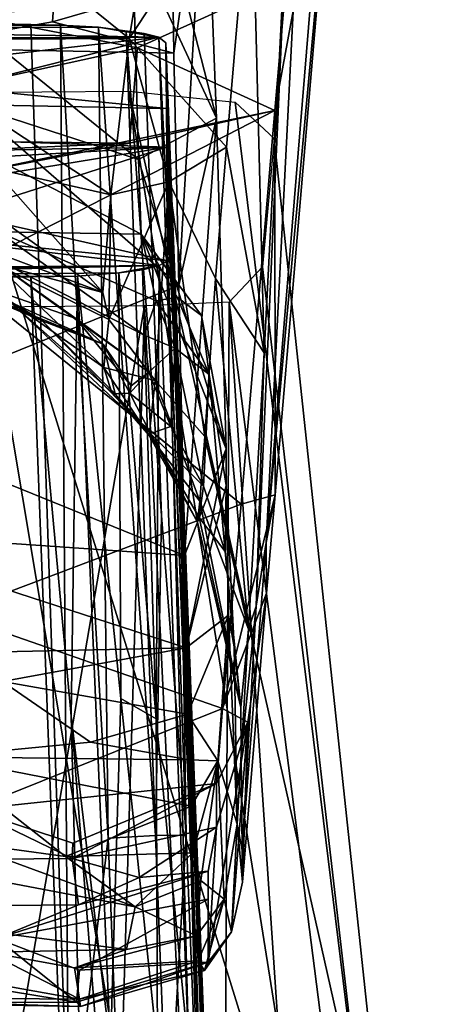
# Model space of a CAD drawing. Header units: millimetres. Extents: x -10 to 469, y -10 to 450.
# Tile 32 of 35: x 444 to 460, y 347 to 382. Entities that reach past the tile are written whole.
import ezdxf

# ---------------------------------------------------------------- set-up
doc = ezdxf.new("R2010")
doc.units = ezdxf.units.MM
doc.layers.add('Layer 01', color=7, linetype='Continuous', true_color=0x000000)

msp = doc.modelspace()

# ---------------------------------------------------------------- linework, layer by layer
at = {"layer": 'Layer 01'}
for points in [[(455.665, 404.078, 286.392), (454.023, 385.262, 433.513), (452.894, 363.203, 534.435), (455.489, 394.698, 301.986)], [(452.894, 363.203, 534.435), (455.424, 390.73, 307.333), (455.489, 394.698, 301.986)], [(452.894, 363.203, 534.435), (453.222, 364.91, 504.592), (455.424, 390.73, 307.333)], [(455.424, 390.73, 307.333), (453.209, 378.654, 373.877), (453.611, 383.328, 338.186)], [(453.222, 364.91, 504.592), (453.209, 378.654, 373.877), (455.424, 390.73, 307.333)], [(451.116, 378.384, 704.934), (448.119, 384.869, 703.348), (448.04, 390.377, 726.383)], [(448.04, 390.377, 726.383), (450.725, 388.496, 744.675), (451.116, 378.384, 704.934)], [(449.501, 390.141, 487.964), (440.41, 387.351, 525.244), (448.001, 381.238, 538.256)], [(452.369, 387.849, 479.369), (449.501, 390.141, 487.964), (448.001, 381.238, 538.256)], [(431.334, 384.39, 739.494), (439.979, 380.908, 736.904), (447.46, 383.839, 755.848), (433.171, 388.732, 757.362)], [(450.725, 388.496, 744.675), (449.553, 383.089, 750.175), (449.598, 380.707, 741.498)], [(450.725, 388.496, 744.675), (449.598, 380.707, 741.498), (449.767, 372.402, 711.22)], [(450.725, 388.496, 744.675), (449.767, 372.402, 711.22), (451.116, 378.384, 704.934)], [(452.369, 387.849, 479.369), (448.001, 381.238, 538.256), (451.472, 377.347, 533.054)], [(451.472, 377.347, 533.054), (452.825, 369.985, 539.295), (452.369, 387.849, 479.369)], [(452.369, 387.849, 479.369), (452.825, 369.985, 539.295), (453.689, 386.658, 462.494)], [(448.001, 381.238, 538.256), (440.41, 387.351, 525.244), (438.903, 381.188, 562.689)], [(454.023, 385.262, 433.513), (453.689, 386.658, 462.494), (452.535, 360.924, 566.57), (452.894, 363.203, 534.435)], [(452.535, 360.924, 566.57), (453.689, 386.658, 462.494), (452.825, 369.985, 539.295)], [(448.332, 376.904, 673.57), (434.834, 381.285, 669.098), (436.477, 386.493, 691.526)], [(448.332, 376.904, 673.57), (436.477, 386.493, 691.526), (448.119, 384.869, 703.348)], [(448.119, 384.869, 703.348), (451.116, 378.384, 704.934), (448.332, 376.904, 673.57)], [(445.33, 382.855, 749.859), (447.46, 383.839, 755.848), (439.979, 380.908, 736.904)], [(453.611, 383.328, 338.186), (448.299, 380.902, 345.438), (442.416, 382.036, 336.783)], [(453.209, 378.654, 373.877), (448.299, 380.902, 345.438), (453.611, 383.328, 338.186)], [(445.33, 382.855, 749.859), (445.25, 381.827, 746.087), (449.553, 383.089, 750.175)], [(449.598, 380.707, 741.498), (449.553, 383.089, 750.175), (445.25, 381.827, 746.087)], [(445.33, 382.855, 749.859), (439.979, 380.908, 736.904), (445.25, 381.827, 746.087)], [(441.825, 379.483, 356.269), (441.068, 379.812, 353.95), (442.416, 382.036, 336.783), (448.299, 380.902, 345.438)], [(426.376, 381.192, 343.223), (449.057, 381.279, 342.56), (428.359, 381.615, 339.996)], [(428.359, 381.615, 339.996), (444.476, 381.735, 339.084), (431.149, 381.735, 339.084)], [(428.359, 381.615, 339.996), (445.545, 381.716, 339.224), (444.476, 381.735, 339.084)], [(445.545, 381.716, 339.224), (428.359, 381.615, 339.996), (446.903, 381.641, 339.797)], [(428.359, 381.615, 339.996), (449.057, 381.279, 342.56), (446.903, 381.641, 339.797)], [(431.149, 381.735, 339.084), (444.476, 381.735, 339.084), (445.836, 341.02, 342.917), (432.646, 346.14, 342.435)], [(449.598, 380.707, 741.498), (445.25, 381.827, 746.087), (439.979, 380.908, 736.904)], [(445.836, 341.02, 342.917), (444.476, 381.735, 339.084), (445.545, 381.716, 339.224)], [(445.545, 381.716, 339.224), (446.903, 381.641, 339.797), (447.242, 352.618, 342.187)], [(447.242, 352.618, 342.187), (445.836, 341.02, 342.917), (445.545, 381.716, 339.224)], [(449.057, 381.279, 342.56), (448.535, 381.415, 341.462), (446.903, 381.641, 339.797)], [(446.903, 381.641, 339.797), (448.535, 381.415, 341.462), (447.887, 381.475, 340.638)], [(446.903, 381.641, 339.797), (447.887, 381.475, 340.638), (448.941, 352.717, 343.3)], [(448.941, 352.717, 343.3), (447.242, 352.618, 342.187), (446.903, 381.641, 339.797)], [(426.31, 381.073, 344.132), (437.807, 379.996, 352.346), (449.057, 381.279, 342.56), (426.376, 381.192, 343.223)], [(443.309, 374.313, 655.515), (432.344, 378.7, 655.231), (434.834, 381.285, 669.098), (448.42, 374.23, 663.754)], [(448.42, 374.23, 663.754), (434.834, 381.285, 669.098), (448.332, 376.904, 673.57)], [(449.057, 381.279, 342.56), (437.807, 379.996, 352.346), (441.807, 379.476, 356.312)], [(448.001, 381.238, 538.256), (438.903, 381.188, 562.689), (447.335, 375.639, 569.82)], [(449.057, 381.279, 342.56), (441.807, 379.476, 356.312), (449.332, 378.728, 362.013), (449.31, 381.08, 344.096)], [(449.42, 376.108, 555.036), (448.001, 381.238, 538.256), (447.335, 375.639, 569.82)], [(447.887, 381.475, 340.638), (448.535, 381.415, 341.462), (449.148, 364.165, 343.033)], [(448.941, 352.717, 343.3), (447.887, 381.475, 340.638), (449.148, 364.165, 343.033)], [(448.001, 381.238, 538.256), (449.42, 376.108, 555.036), (451.472, 377.347, 533.054)], [(450.038, 352.728, 344.984), (449.148, 364.165, 343.033), (448.535, 381.415, 341.462), (449.057, 381.279, 342.56)], [(449.836, 365.682, 344.79), (450.038, 352.728, 344.984), (449.057, 381.279, 342.56)], [(449.836, 365.682, 344.79), (449.057, 381.279, 342.56), (449.31, 381.08, 344.096)], [(437.965, 367.619, 685.905), (449.767, 372.402, 711.22), (439.979, 380.908, 736.904)], [(447.335, 375.639, 569.82), (438.903, 381.188, 562.689), (443.125, 376.597, 578.781)], [(439.979, 380.908, 736.904), (449.767, 372.402, 711.22), (449.598, 380.707, 741.498)], [(440.723, 377.58, 370.767), (441.825, 379.483, 356.269), (448.299, 380.902, 345.438), (448.007, 377.493, 371.413)], [(448.299, 380.902, 345.438), (453.209, 378.654, 373.877), (448.007, 377.493, 371.413)], [(449.31, 381.08, 344.096), (449.332, 378.728, 362.013), (450.981, 337.12, 355.648)], [(452.599, 295.994, 352.214), (449.31, 381.08, 344.096), (450.981, 337.12, 355.648)], [(452.599, 295.994, 352.214), (449.836, 365.682, 344.79), (449.31, 381.08, 344.096)], [(437.807, 378.956, 360.278), (449.332, 378.728, 362.013), (441.807, 379.476, 356.312)], [(441.754, 379.303, 338.16), (447.989, 379.349, 339.5), (454.573, 337.909, 343.216)], [(441.754, 379.303, 338.16), (454.573, 337.909, 343.216), (452.919, 312.591, 342.627)], [(441.754, 379.303, 338.16), (452.919, 312.591, 342.627), (443.522, 291.331, 341.867)], [(447.989, 379.349, 339.5), (451.785, 378.963, 343.224), (456.255, 342.567, 347.377)], [(447.989, 379.349, 339.5), (456.255, 342.567, 347.377), (454.573, 337.909, 343.216)], [(449.332, 378.728, 362.013), (437.807, 378.956, 360.278), (437.847, 377.737, 369.573), (449.346, 377.342, 372.579)], [(457.082, 341.138, 358.118), (456.255, 342.567, 347.377), (451.785, 378.963, 343.224), (453.185, 377.663, 355.68)], [(442.059, 376.345, 380.179), (453.209, 378.654, 373.877), (441.825, 372.816, 407.102)], [(451.997, 364.568, 481.307), (441.825, 372.816, 407.102), (453.209, 378.654, 373.877)], [(453.209, 378.654, 373.877), (442.059, 376.345, 380.179), (448.007, 377.493, 371.413)], [(449.346, 377.342, 372.579), (450.981, 337.12, 355.648), (449.332, 378.728, 362.013)], [(453.222, 364.91, 504.592), (451.997, 364.568, 481.307), (453.209, 378.654, 373.877)], [(448.332, 376.904, 673.57), (451.116, 378.384, 704.934), (451.46, 366.558, 661.341)], [(449.972, 362.741, 675.853), (451.116, 378.384, 704.934), (449.767, 372.402, 711.22)], [(449.972, 362.741, 675.853), (451.46, 366.558, 661.341), (451.116, 378.384, 704.934)], [(441.847, 377.216, 373.539), (449.346, 377.342, 372.579), (437.847, 377.737, 369.573)], [(438.947, 377.961, 581.618), (447.058, 372.149, 589.174), (443.125, 376.597, 578.781)], [(438.947, 377.961, 581.618), (439.235, 375.064, 598.45), (447.058, 372.149, 589.174)], [(449.346, 377.342, 372.579), (441.847, 377.216, 373.539), (437.847, 376.696, 377.505)], [(437.887, 375.477, 386.801), (449.346, 377.342, 372.579), (437.847, 376.696, 377.505)], [(441.887, 374.957, 390.767), (449.346, 377.342, 372.579), (437.887, 375.477, 386.801)], [(448.007, 377.493, 371.413), (441.847, 377.216, 373.539), (440.723, 377.58, 370.767)], [(441.847, 377.216, 373.539), (448.007, 377.493, 371.413), (442.059, 376.345, 380.179)], [(449.383, 373.276, 403.584), (449.346, 377.342, 372.579), (441.887, 374.957, 390.767)], [(459.519, 115.115, 388.067), (449.346, 377.342, 372.579), (450.46, 346.237, 398.247)], [(449.346, 377.342, 372.579), (459.519, 115.115, 388.067), (450.981, 337.12, 355.648)], [(449.346, 377.342, 372.579), (449.383, 373.276, 403.584), (450.46, 346.237, 398.247)], [(449.42, 376.108, 555.036), (451.088, 372.648, 557.683), (451.472, 377.347, 533.054)], [(451.088, 372.648, 557.683), (452.825, 369.985, 539.295), (451.472, 377.347, 533.054)], [(456.973, 336.657, 400.129), (457.082, 341.138, 358.118), (453.185, 377.663, 355.68), (452.77, 373.067, 400.195)], [(451.46, 366.558, 661.341), (448.42, 374.23, 663.754), (448.332, 376.904, 673.57)], [(443.125, 376.597, 578.781), (447.058, 372.149, 589.174), (447.335, 375.639, 569.82)], [(447.273, 371.182, 593.519), (448.924, 368.996, 594.155), (449.42, 376.108, 555.036)], [(447.273, 371.182, 593.519), (449.42, 376.108, 555.036), (447.335, 375.639, 569.82)], [(448.924, 368.996, 594.155), (450.701, 366.992, 588.484), (449.42, 376.108, 555.036)], [(451.088, 372.648, 557.683), (449.42, 376.108, 555.036), (450.701, 366.992, 588.484)], [(447.273, 371.182, 593.519), (447.335, 375.639, 569.82), (447.058, 372.149, 589.174)], [(437.887, 374.437, 394.733), (449.383, 373.276, 403.584), (441.887, 374.957, 390.767)], [(439.235, 375.064, 598.45), (443.202, 373.169, 599.076), (447.058, 372.149, 589.174)], [(426.383, 373.336, 403.13), (427.553, 372.939, 406.159), (449.064, 373.118, 404.791), (437.887, 374.437, 394.733)], [(449.064, 373.118, 404.791), (449.383, 373.276, 403.584), (437.887, 374.437, 394.733)], [(448.528, 370.623, 649.734), (442.771, 373.568, 647.243), (443.309, 374.313, 655.515)], [(443.309, 374.313, 655.515), (448.958, 371.847, 655.635), (448.528, 370.623, 649.734)], [(443.309, 374.313, 655.515), (448.42, 374.23, 663.754), (448.958, 371.847, 655.635)], [(448.42, 374.23, 663.754), (450.584, 371.324, 661.345), (449.715, 371.982, 658.409)], [(451.46, 366.558, 661.341), (450.584, 371.324, 661.345), (448.42, 374.23, 663.754)], [(448.958, 371.847, 655.635), (448.42, 374.23, 663.754), (449.715, 371.982, 658.409)], [(444.879, 371.138, 626.134), (443.673, 371.875, 612.303), (439.904, 373.532, 614.394)], [(444.879, 371.138, 626.134), (439.904, 373.532, 614.394), (441.182, 372.697, 625.857)], [(446.085, 371.214, 638.987), (441.5, 372.814, 637.362), (442.771, 373.568, 647.243)], [(442.771, 373.568, 647.243), (448.7, 369.298, 643.69), (446.085, 371.214, 638.987)], [(448.528, 370.623, 649.734), (448.7, 369.298, 643.69), (442.771, 373.568, 647.243)], [(428.402, 372.83, 406.986), (449.064, 373.118, 404.791), (427.553, 372.939, 406.159)], [(429.768, 372.73, 407.746), (449.064, 373.118, 404.791), (428.402, 372.83, 406.986)], [(449.064, 373.118, 404.791), (429.768, 372.73, 407.746), (431.336, 372.698, 407.994)], [(447.625, 372.85, 406.836), (449.064, 373.118, 404.791), (431.336, 372.698, 407.994)], [(443.202, 373.169, 599.076), (447.273, 371.182, 593.519), (447.058, 372.149, 589.174)], [(443.673, 371.875, 612.303), (447.084, 369.465, 606.711), (443.202, 373.169, 599.076)], [(443.202, 373.169, 599.076), (447.084, 369.465, 606.711), (447.273, 371.182, 593.519)], [(447.625, 372.85, 406.836), (448.471, 372.96, 405.898), (449.064, 373.118, 404.791)], [(449.064, 373.118, 404.791), (448.471, 372.96, 405.898), (448.957, 356.898, 407.608)], [(450.127, 344.946, 407.46), (449.064, 373.118, 404.791), (448.957, 356.898, 407.608)], [(450.127, 344.946, 407.46), (449.383, 373.276, 403.584), (449.064, 373.118, 404.791)], [(449.383, 373.276, 403.584), (450.921, 333.607, 406.689), (450.46, 346.237, 398.247)], [(450.921, 333.607, 406.689), (449.383, 373.276, 403.584), (450.127, 344.946, 407.46)], [(446.152, 372.732, 407.718), (447.625, 372.85, 406.836), (431.336, 372.698, 407.994)], [(441.5, 372.814, 637.362), (447.071, 370.297, 633.311), (441.182, 372.697, 625.857)], [(441.5, 372.814, 637.362), (446.085, 371.214, 638.987), (447.071, 370.297, 633.311)], [(441.825, 372.816, 407.102), (451.997, 364.568, 481.307), (441.6, 360.653, 499.72)], [(447.699, 357.616, 408.624), (447.625, 372.85, 406.836), (446.152, 372.732, 407.718)], [(448.471, 372.96, 405.898), (447.625, 372.85, 406.836), (448.957, 356.898, 407.608)], [(447.699, 357.616, 408.624), (448.957, 356.898, 407.608), (447.625, 372.85, 406.836)], [(456.128, 336.219, 407.173), (456.973, 336.657, 400.129), (452.77, 373.067, 400.195), (451.569, 371.802, 408.852)], [(431.336, 372.698, 407.994), (444.479, 372.706, 407.993), (446.152, 372.732, 407.718)], [(434.65, 289.453, 415.828), (447.654, 289.153, 415.857), (444.479, 372.706, 407.993), (431.336, 372.698, 407.994)], [(437.965, 367.619, 685.905), (449.972, 362.741, 675.853), (449.767, 372.402, 711.22)], [(441.182, 372.697, 625.857), (447.071, 370.297, 633.311), (444.879, 371.138, 626.134)], [(444.479, 372.706, 407.993), (445.925, 356.984, 409.392), (446.152, 372.732, 407.718)], [(444.479, 372.706, 407.993), (447.654, 289.153, 415.857), (445.925, 356.984, 409.392)], [(445.925, 356.984, 409.392), (447.324, 345.1, 410.242), (446.152, 372.732, 407.718)], [(447.699, 357.616, 408.624), (446.152, 372.732, 407.718), (447.324, 345.1, 410.242)], [(452.265, 360.098, 589.415), (451.088, 372.648, 557.683), (450.701, 366.992, 588.484)], [(452.825, 369.985, 539.295), (451.088, 372.648, 557.683), (452.265, 360.098, 589.415)], [(447.084, 369.465, 606.711), (443.673, 371.875, 612.303), (447.361, 368.593, 614.434)], [(443.673, 371.875, 612.303), (448.76, 367.102, 626.128), (447.361, 368.593, 614.434)], [(444.879, 371.138, 626.134), (448.76, 367.102, 626.128), (443.673, 371.875, 612.303)], [(449.641, 370.15, 650.748), (448.528, 370.623, 649.734), (448.958, 371.847, 655.635)], [(451.569, 371.802, 408.852), (448.541, 371.67, 412.779), (451.299, 314.672, 419.549)], [(449.715, 371.982, 658.409), (450.852, 369.208, 655.801), (448.958, 371.847, 655.635)], [(448.958, 371.847, 655.635), (450.852, 369.208, 655.801), (449.641, 370.15, 650.748)], [(449.715, 371.982, 658.409), (450.584, 371.324, 661.345), (450.852, 369.208, 655.801)], [(451.569, 371.802, 408.852), (451.299, 314.672, 419.549), (458.577, 268.283, 420.21)], [(456.128, 336.219, 407.173), (451.569, 371.802, 408.852), (458.577, 268.283, 420.21)], [(448.541, 371.67, 412.779), (433.956, 286.609, 428.337), (445.46, 268.761, 427.813)], [(448.541, 371.67, 412.779), (438.544, 371.584, 414.486), (433.956, 286.609, 428.337)], [(451.299, 314.672, 419.549), (448.541, 371.67, 412.779), (445.46, 268.761, 427.813)], [(444.879, 371.138, 626.134), (447.493, 368.52, 628.902), (448.76, 367.102, 626.128)], [(447.071, 370.297, 633.311), (447.493, 368.52, 628.902), (444.879, 371.138, 626.134)], [(446.085, 371.214, 638.987), (448.062, 368.806, 637.998), (447.071, 370.297, 633.311)], [(446.085, 371.214, 638.987), (448.7, 369.298, 643.69), (448.062, 368.806, 637.998)], [(447.084, 369.465, 606.711), (448.924, 368.996, 594.155), (447.273, 371.182, 593.519)], [(451.469, 365.247, 657.927), (450.852, 369.208, 655.801), (450.584, 371.324, 661.345), (451.46, 366.558, 661.341)], [(447.071, 370.297, 633.311), (448.062, 368.806, 637.998), (448.017, 368.547, 635.489)], [(447.071, 370.297, 633.311), (448.017, 368.547, 635.489), (447.493, 368.52, 628.902)], [(448.528, 370.623, 649.734), (449.641, 370.15, 650.748), (448.7, 369.298, 643.69)], [(449.641, 370.15, 650.748), (449.487, 367.355, 636.971), (448.7, 369.298, 643.69)], [(449.641, 370.15, 650.748), (450.658, 365.213, 635.96), (449.487, 367.355, 636.971)], [(450.852, 369.208, 655.801), (450.658, 365.213, 635.96), (449.641, 370.15, 650.748)], [(452.535, 360.924, 566.57), (452.825, 369.985, 539.295), (452.265, 360.098, 589.415)], [(447.361, 368.593, 614.434), (448.706, 367.025, 610.702), (447.084, 369.465, 606.711)], [(447.084, 369.465, 606.711), (448.706, 367.025, 610.702), (448.924, 368.996, 594.155)], [(448.7, 369.298, 643.69), (449.487, 367.355, 636.971), (448.017, 368.547, 635.489)], [(448.7, 369.298, 643.69), (448.017, 368.547, 635.489), (448.062, 368.806, 637.998)], [(450.527, 364.682, 603.943), (448.924, 368.996, 594.155), (448.706, 367.025, 610.702)], [(450.701, 366.992, 588.484), (448.924, 368.996, 594.155), (450.527, 364.682, 603.943)], [(450.852, 369.208, 655.801), (451.435, 362.878, 637.978), (450.658, 365.213, 635.96)], [(451.469, 365.247, 657.927), (451.435, 362.878, 637.978), (450.852, 369.208, 655.801)], [(447.361, 368.593, 614.434), (448.76, 367.102, 626.128), (448.706, 367.025, 610.702)], [(447.493, 368.52, 628.902), (448.017, 368.547, 635.489), (448.76, 367.102, 626.128)], [(448.76, 367.102, 626.128), (448.017, 368.547, 635.489), (449.487, 367.355, 636.971)], [(437.101, 363.633, 670.189), (449.972, 362.741, 675.853), (437.965, 367.619, 685.905)], [(450.658, 365.213, 635.96), (448.76, 367.102, 626.128), (449.487, 367.355, 636.971)], [(448.76, 367.102, 626.128), (450.438, 363.935, 614.138), (448.706, 367.025, 610.702)], [(450.527, 364.682, 603.943), (448.706, 367.025, 610.702), (450.438, 363.935, 614.138)], [(448.76, 367.102, 626.128), (450.501, 364.098, 624.637), (450.438, 363.935, 614.138)], [(450.501, 364.098, 624.637), (448.76, 367.102, 626.128), (450.658, 365.213, 635.96)], [(450.527, 364.682, 603.943), (452.265, 360.098, 589.415), (450.701, 366.992, 588.484)], [(450.035, 359.427, 663.789), (451.46, 366.558, 661.341), (449.972, 362.741, 675.853)], [(450.035, 359.427, 663.789), (451.469, 365.247, 657.927), (451.46, 366.558, 661.341)], [(450.038, 352.728, 344.984), (449.836, 365.682, 344.79), (450.493, 341.497, 346.073)], [(450.493, 341.497, 346.073), (449.836, 365.682, 344.79), (452.599, 295.994, 352.214)], [(451.549, 360.599, 655.224), (451.469, 365.247, 657.927), (450.035, 359.427, 663.789)], [(451.435, 362.878, 637.978), (450.501, 364.098, 624.637), (450.658, 365.213, 635.96)], [(451.469, 365.247, 657.927), (451.751, 359.466, 637.2), (451.435, 362.878, 637.978)], [(451.751, 359.466, 637.2), (451.469, 365.247, 657.927), (451.549, 360.599, 655.224)], [(451.99, 357.297, 614.067), (450.527, 364.682, 603.943), (450.438, 363.935, 614.138)], [(452.265, 360.098, 589.415), (450.527, 364.682, 603.943), (451.99, 357.297, 614.067)], [(453.222, 364.91, 504.592), (451.335, 357.258, 537.221), (451.997, 364.568, 481.307)], [(452.912, 361.394, 532.145), (451.335, 357.258, 537.221), (453.222, 364.91, 504.592)], [(452.894, 363.203, 534.435), (452.912, 361.394, 532.145), (453.222, 364.91, 504.592)], [(451.335, 357.258, 537.221), (441.6, 360.653, 499.72), (451.997, 364.568, 481.307)], [(450.038, 352.728, 344.984), (448.941, 352.717, 343.3), (449.148, 364.165, 343.033)], [(450.501, 364.098, 624.637), (451.99, 357.297, 614.067), (450.438, 363.935, 614.138)], [(451.435, 362.878, 637.978), (451.99, 357.297, 614.067), (450.501, 364.098, 624.637)], [(437.101, 363.633, 670.189), (443.441, 359.292, 662.732), (450.035, 359.427, 663.789)], [(437.101, 363.633, 670.189), (450.035, 359.427, 663.789), (449.972, 362.741, 675.853)], [(452.034, 352.195, 611.466), (452.047, 351.048, 609.778), (452.912, 361.394, 532.145), (452.894, 363.203, 534.435)], [(452.894, 363.203, 534.435), (452.535, 360.924, 566.57), (452.034, 352.195, 611.466)], [(451.99, 357.297, 614.067), (451.435, 362.878, 637.978), (451.751, 359.466, 637.2)], [(452.24, 356.774, 552.865), (451.335, 357.258, 537.221), (452.912, 361.394, 532.145)], [(452.047, 351.048, 609.778), (452.24, 356.774, 552.865), (452.912, 361.394, 532.145)], [(452.034, 352.195, 611.466), (452.535, 360.924, 566.57), (452.006, 355.628, 614.051)], [(452.006, 355.628, 614.051), (452.535, 360.924, 566.57), (452.265, 360.098, 589.415)], [(441.6, 360.653, 499.72), (451.335, 357.258, 537.221), (442.329, 353.643, 553.082)], [(451.549, 360.599, 655.224), (450.035, 359.427, 663.789), (450.084, 357.065, 655.149)], [(451.164, 355.386, 644.683), (451.549, 360.599, 655.224), (450.084, 357.065, 655.149)], [(451.856, 353.121, 628.696), (451.549, 360.599, 655.224), (451.164, 355.386, 644.683)], [(451.751, 359.466, 637.2), (451.549, 360.599, 655.224), (451.856, 353.121, 628.696)], [(441.177, 355.538, 647.073), (446.609, 356.055, 655.127), (443.464, 358.232, 658.818), (435.385, 360.328, 655.726)], [(452.006, 355.628, 614.051), (452.265, 360.098, 589.415), (451.99, 357.297, 614.067)], [(450.035, 359.427, 663.789), (443.441, 359.292, 662.732), (443.464, 358.232, 658.818)], [(450.084, 357.065, 655.149), (450.035, 359.427, 663.789), (443.464, 358.232, 658.818)], [(451.751, 359.466, 637.2), (451.856, 353.121, 628.696), (452.006, 355.628, 614.051), (451.99, 357.297, 614.067)], [(443.464, 358.232, 658.818), (446.609, 356.055, 655.127), (450.084, 357.065, 655.149)], [(447.324, 345.1, 410.242), (449.012, 345.061, 409.137), (447.699, 357.616, 408.624)], [(449.012, 345.061, 409.137), (448.957, 356.898, 407.608), (447.699, 357.616, 408.624)], [(451.121, 354.574, 557.74), (442.329, 353.643, 553.082), (451.335, 357.258, 537.221)], [(452.24, 356.774, 552.865), (451.121, 354.574, 557.74), (451.335, 357.258, 537.221)], [(445.925, 356.984, 409.392), (447.756, 333.918, 411.294), (447.324, 345.1, 410.242)], [(447.756, 333.918, 411.294), (445.925, 356.984, 409.392), (447.654, 289.153, 415.857)], [(450.144, 355.421, 649.285), (450.084, 357.065, 655.149), (446.609, 356.055, 655.127)], [(450.084, 357.065, 655.149), (450.144, 355.421, 649.285), (451.164, 355.386, 644.683)], [(449.012, 345.061, 409.137), (450.127, 344.946, 407.46), (448.957, 356.898, 407.608)], [(452.24, 356.774, 552.865), (450.824, 348.188, 606.881), (451.123, 353.021, 570.028)], [(450.824, 348.188, 606.881), (452.24, 356.774, 552.865), (451.655, 349.274, 610.518)], [(452.24, 356.774, 552.865), (451.123, 353.021, 570.028), (451.121, 354.574, 557.74)], [(452.047, 351.048, 609.778), (451.655, 349.274, 610.518), (452.24, 356.774, 552.865)], [(441.177, 355.538, 647.073), (450.144, 355.421, 649.285), (446.609, 356.055, 655.127)], [(445.714, 351.963, 639.337), (441.177, 355.538, 647.073), (441.867, 352.488, 637.452)], [(445.714, 351.963, 639.337), (450.216, 353.766, 643.415), (441.177, 355.538, 647.073)], [(450.144, 355.421, 649.285), (441.177, 355.538, 647.073), (450.216, 353.766, 643.415)], [(451.856, 353.121, 628.696), (452.034, 352.195, 611.466), (452.006, 355.628, 614.051)], [(450.144, 355.421, 649.285), (450.216, 353.766, 643.415), (451.164, 355.386, 644.683)], [(450.216, 353.766, 643.415), (450.276, 352.095, 637.518), (451.164, 355.386, 644.683)], [(450.559, 351.11, 633.508), (451.164, 355.386, 644.683), (450.276, 352.095, 637.518)], [(451.164, 355.386, 644.683), (450.559, 351.11, 633.508), (451.398, 350.439, 626.098)], [(451.856, 353.121, 628.696), (451.164, 355.386, 644.683), (451.398, 350.439, 626.098)], [(445.98, 352.448, 562.242), (442.329, 353.643, 553.082), (451.121, 354.574, 557.74)], [(445.96, 351.898, 566.421), (445.98, 352.448, 562.242), (451.121, 354.574, 557.74)], [(451.123, 353.021, 570.028), (445.96, 351.898, 566.421), (451.121, 354.574, 557.74)], [(450.216, 353.766, 643.415), (445.714, 351.963, 639.337), (450.276, 352.095, 637.518)], [(435.517, 353.562, 553.601), (442.329, 353.643, 553.082), (445.96, 351.898, 566.421), (436.345, 351.808, 566.962)], [(445.98, 352.448, 562.242), (445.96, 351.898, 566.421), (442.329, 353.643, 553.082)], [(451.856, 353.121, 628.696), (451.398, 350.439, 626.098), (451.655, 349.274, 610.518)], [(451.856, 353.121, 628.696), (451.655, 349.274, 610.518), (452.047, 351.048, 609.778)], [(452.034, 352.195, 611.466), (451.856, 353.121, 628.696), (452.047, 351.048, 609.778)], [(448.349, 351.216, 572.511), (445.96, 351.898, 566.421), (451.123, 353.021, 570.028)], [(448.941, 352.717, 343.3), (449.382, 341.294, 344.375), (447.683, 341.124, 343.263), (447.242, 352.618, 342.187)], [(450.827, 351.444, 581.246), (448.349, 351.216, 572.511), (451.123, 353.021, 570.028)], [(449.382, 341.294, 344.375), (448.941, 352.717, 343.3), (450.038, 352.728, 344.984)], [(449.382, 341.294, 344.375), (450.038, 352.728, 344.984), (450.493, 341.497, 346.073)], [(450.824, 348.188, 606.881), (450.827, 351.444, 581.246), (451.123, 353.021, 570.028)], [(448.206, 350.166, 634.62), (435.396, 352.601, 632.307), (436.761, 350.085, 625.135), (447.898, 348.634, 628.189)], [(441.867, 352.488, 637.452), (435.396, 352.601, 632.307), (448.206, 350.166, 634.62)], [(445.714, 351.963, 639.337), (441.867, 352.488, 637.452), (448.206, 350.166, 634.62)], [(447.683, 341.124, 343.263), (445.836, 341.02, 342.917), (447.242, 352.618, 342.187)], [(445.714, 351.963, 639.337), (448.206, 350.166, 634.62), (450.276, 352.095, 637.518)], [(450.276, 352.095, 637.518), (448.206, 350.166, 634.62), (450.559, 351.11, 633.508)], [(446.184, 350.237, 579.104), (437.086, 350.156, 579.554), (436.345, 351.808, 566.962), (445.96, 351.898, 566.421)], [(448.349, 351.216, 572.511), (446.184, 350.237, 579.104), (445.96, 351.898, 566.421)], [(450.827, 351.444, 581.246), (443.264, 349.035, 588.207), (446.184, 350.237, 579.104)], [(450.819, 350.442, 588.903), (443.264, 349.035, 588.207), (450.827, 351.444, 581.246)], [(450.827, 351.444, 581.246), (446.184, 350.237, 579.104), (448.349, 351.216, 572.511)], [(450.824, 348.188, 606.881), (450.819, 350.442, 588.903), (450.827, 351.444, 581.246)], [(450.405, 349.128, 626.001), (450.559, 351.11, 633.508), (448.206, 350.166, 634.62)], [(450.405, 349.128, 626.001), (451.398, 350.439, 626.098), (450.559, 351.11, 633.508)], [(443.264, 349.035, 588.207), (437.086, 350.156, 579.554), (446.184, 350.237, 579.104)], [(443.264, 349.035, 588.207), (450.819, 350.442, 588.903), (446.22, 347.898, 596.935)], [(446.22, 347.898, 596.935), (450.819, 350.442, 588.903), (450.824, 348.188, 606.881)], [(451.398, 350.439, 626.098), (450.405, 349.128, 626.001), (450.463, 348.231, 620.626)], [(451.398, 350.439, 626.098), (450.463, 348.231, 620.626), (450.689, 347.888, 614.02)], [(451.398, 350.439, 626.098), (450.689, 347.888, 614.02), (451.655, 349.274, 610.518)], [(447.898, 348.634, 628.189), (436.761, 350.085, 625.135), (442.941, 348.543, 623.647)], [(450.405, 349.128, 626.001), (448.206, 350.166, 634.62), (447.898, 348.634, 628.189)], [(451.655, 349.274, 610.518), (450.689, 347.888, 614.02), (450.824, 348.188, 606.881)], [(446.116, 346.748, 605.792), (437.676, 348.139, 594.937), (443.264, 349.035, 588.207)], [(446.22, 347.898, 596.935), (446.116, 346.748, 605.792), (443.264, 349.035, 588.207)], [(446.037, 347.979, 623.632), (450.405, 349.128, 626.001), (447.898, 348.634, 628.189)], [(450.405, 349.128, 626.001), (446.037, 347.979, 623.632), (450.463, 348.231, 620.626)], [(442.941, 348.543, 623.647), (437.487, 348.429, 619.159), (446.221, 346.856, 615.221)], [(447.898, 348.634, 628.189), (442.941, 348.543, 623.647), (446.037, 347.979, 623.632)], [(442.941, 348.543, 623.647), (446.221, 346.856, 615.221), (446.037, 347.979, 623.632)], [(446.221, 346.856, 615.221), (437.487, 348.429, 619.159), (434.776, 346.958, 609.997)], [(437.676, 348.139, 594.937), (446.116, 346.748, 605.792), (438.369, 346.74, 605.915)], [(446.221, 346.856, 615.221), (450.463, 348.231, 620.626), (446.037, 347.979, 623.632)], [(446.22, 347.898, 596.935), (450.824, 348.188, 606.881), (446.116, 346.748, 605.792)], [(446.116, 346.748, 605.792), (450.824, 348.188, 606.881), (446.258, 346.598, 610.802)], [(446.221, 346.856, 615.221), (450.689, 347.888, 614.02), (450.463, 348.231, 620.626)], [(446.258, 346.598, 610.802), (450.824, 348.188, 606.881), (450.689, 347.888, 614.02)], [(446.258, 346.598, 610.802), (450.689, 347.888, 614.02), (446.221, 346.856, 615.221)], [(446.258, 346.598, 610.802), (434.776, 346.958, 609.997), (438.369, 346.74, 605.915)], [(434.776, 346.958, 609.997), (446.258, 346.598, 610.802), (446.221, 346.856, 615.221)], [(446.258, 346.598, 610.802), (438.369, 346.74, 605.915), (446.116, 346.748, 605.792)]]:
    msp.add_3dface(points, dxfattribs=at)

doc.saveas('drawing.dxf')
